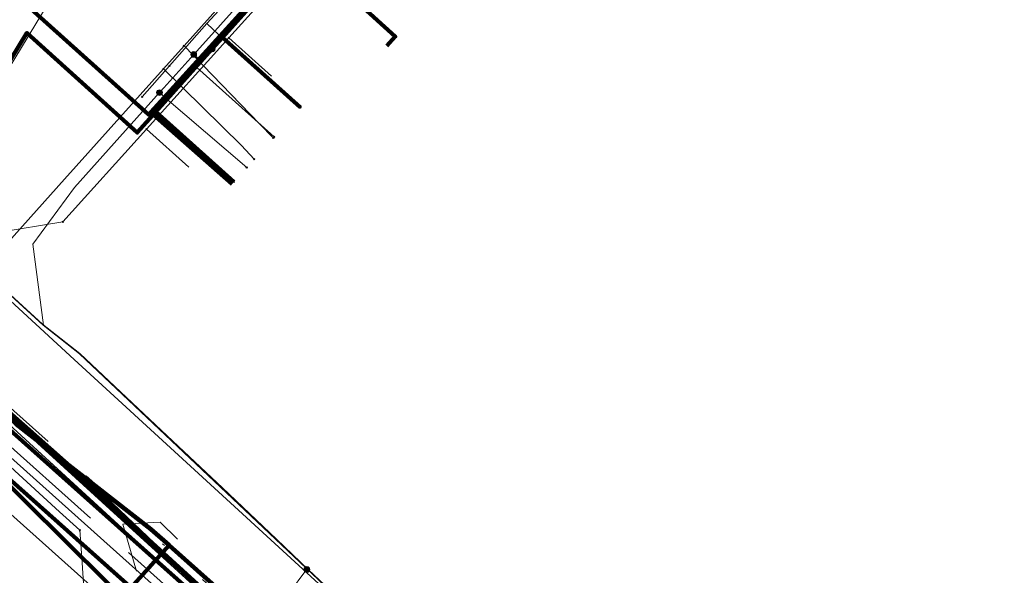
# Model space of a CAD drawing. Header units: metres. Extents: x 98902 to 136161, y 449037 to 499677.
# Tile 66 of 200: x 113127 to 113165, y 483510 to 483532. Entities that reach past the tile are written whole.
import ezdxf
from ezdxf.lldxf.tags import DXFTag

# ---------------------------------------------------------------- set-up
doc = ezdxf.new("R2010")
doc.units = ezdxf.units.M
doc.linetypes.add('RI-OVERIG', pattern=[17, 5, -2, 2, -2, 0, -2, 2, -2])
for name, color, linetype, lineweight in [('B-WE-KL-DATA-G', 90, 'KL-DATA-N', 18), ('B-WE-KL-DATA_DUCT-G', 90, 'Continuous', 100), ('B-WE-KL-DATA_HULPSTUK-S', 90, 'Continuous', 25), ('B-WE-KL-DATA_KABELBED-G', 90, 'Continuous', 100), ('B-WE-KL-ET_LS-G', 190, 'KL-LS-N', 18), ('B-WE-KL-ET_LS_HULPSTUK-S', 190, 'Continuous', 25), ('B-WE-KL-ET_MS-G', 130, 'KL-MS-N', 18), ('B-WE-KL-ET_MS_MANTELBUIS-G', 130, 'Continuous', 100), ('B-WE-KL-GAS_LD-G', 50, 'KL-GAS-LD-N', 18), ('B-WE-KL-GAS_LD_HULPSTUK-S', 50, 'Continuous', 25), ('B-WE-KL-WATER-G', 170, 'KL-WATER-N', 18), ('B-WE-KL-WATER_HULPSTUK-S', 170, 'Continuous', 25), ('B-WE-RI-VRIJVERVAL-G', 210, 'RI-OVERIG', 18)]:
    doc.layers.add(name, color=color, linetype=linetype, lineweight=lineweight)
doc.styles.add('NLCS-ISO', font='NLCS-ISO.ttf')
doc.styles.get("Standard").update_dxf_attribs({"font": 'arial.ttf'})
tags = doc.linetypes.add('KL-DATA-N', pattern='A,4,-1,[101,NLCS.SHX,S=0.5,R=0,X=0,Y=0],-1,4,-1,["D",Standard,S=1,R=0,X=-0.25,Y=-0.5],-1.5', length=12.5).pattern_tags.tags
tags[18] = DXFTag(74, 10)
tags = doc.linetypes.add('KL-GAS-LD-N', pattern='A,4,-1,[69,NLCS.SHX,S=0.5,R=0,X=0,Y=0],-1,4,-1,["L",Standard,S=1,R=0,X=0.25,Y=-0.5],-2', length=13).pattern_tags.tags
tags[18] = DXFTag(74, 10)
tags = doc.linetypes.add('KL-LS-N', pattern='A,4,-1,[103,NLCS.SHX,S=0.75,R=0,X=0,Y=0],-1,4,-1,["L",Standard,S=1,R=0,X=0,Y=-0.5],-2', length=13).pattern_tags.tags
tags[18] = DXFTag(74, 10)
tags = doc.linetypes.add('KL-MS-N', pattern='A,4,-1,[103,NLCS.SHX,S=0.75,R=0,X=0,Y=0],-1,4,-1,["M",Standard,S=1,R=0,X=0,Y=-0.5],-2', length=13).pattern_tags.tags
tags[18] = DXFTag(74, 10)
doc.linetypes.add('KL-WATER-N', pattern='A,7,-0.5,[168,NLCS.SHX,S=0.75,R=0,X=0.75,Y=0],-2', length=9.5)

# ---------------------------------------------------------------- blocks, each defined once
blk = doc.blocks.new('SKL-WTB_HULP_OVERIG-SO')
at = {"color": 0, "linetype": 'ByBlock', "lineweight": 18}
for points in [[(-0.14, 0.14), (0.14, -0.14)], [(0.14, 0.14), (-0.14, -0.14)]]:
    blk.add_lwpolyline(points, dxfattribs=at)
at = {"color": 0, "linetype": 'ByBlock', "lineweight": 18, "style": 'NLCS-ISO', "flags": 1}
for tag, p in [('TYPE', (1.5, 0)), ('LABEL', (1.5, -1.5)), ('OMSCHRIJVING', (1.5, -3))]:
    blk.add_attdef(tag, p, '', height=1, dxfattribs=at)
blk = doc.blocks.new('SKL-WTB_HULP_MOF-SO')
at = {"linetype": 'ByBlock', "lineweight": 18}
h = blk.add_hatch(color=0, dxfattribs=at)
h.dxf.hatch_style = 1
h.paths.add_polyline_path([(-0.5625, 0, 1), (0.5625, 0, 1)])
at = {"color": 0, "linetype": 'ByBlock', "lineweight": 18}
blk.add_circle((0, 0), 0.5625, dxfattribs=at)
at = {"color": 0, "linetype": 'ByBlock', "lineweight": 18, "style": 'NLCS-ISO', "flags": 1}
for tag, p in [('TYPE', (1.5, 0)), ('LABEL', (1.5, -1.5)), ('OMSCHRIJVING', (1.5, -3))]:
    blk.add_attdef(tag, p, '', height=1, dxfattribs=at)

msp = doc.modelspace()

# ---------------------------------------------------------------- linework, layer by layer
at = {"layer": 'B-WE-KL-DATA-G', "flags": 128}
for points in [[(113020.495, 483574.058), (113023.083, 483572.491), (113039.202, 483562.734), (113045.091, 483559.169), (113054.615, 483553.405), (113055.01, 483553.148), (113070.018, 483543.394), (113077.984, 483538.825), (113089.595, 483531.338), (113092.654, 483529.164), (113094.258, 483527.907), (113094.78, 483527.218), (113096.462, 483524.994), (113097.153, 483523.313), (113097.398, 483522.191), (113112.432, 483512.894), (113112.818, 483512.852), (113113.352, 483512.919), (113114.12, 483513.319), (113117.489, 483518.93), (113119.629, 483522.32), (113125.167, 483531.078), (113126.323, 483532.524), (113131.574, 483527.794), (113131.664, 483527.889), (113137.458, 483534.283), (113140.525, 483537.707), (113149.418, 483547.607), (113152.535, 483551.076), (113154.859, 483553.663), (113161.307, 483560.842), (113164.565, 483564.468), (113173.317, 483574.212), (113176.649, 483577.92), (113182.269, 483584.177), (113193.193, 483596.494), (113201.302, 483605.792), (113202.698, 483606.804), (113204.772, 483606.847), (113207.932, 483603.95), (113212.574, 483599.813), (113219.763, 483593.407), (113221.555, 483591.81), (113226.045, 483587.81), (113230.536, 483583.808), (113236.068, 483578.845), (113238.644, 483576.512), (113239.377, 483575.848), (113239.245, 483575.7)], [(113020.432, 483573.982), (113031.658, 483566.995), (113078.845, 483538.792), (113089.848, 483532.216), (113092.564, 483530.306), (113094.655, 483528.069), (113096.405, 483524.762), (113096.939, 483521.455), (113096.89, 483518.843), (113109.036, 483512.527), (113112.87, 483510.063), (113119.857, 483521.564), (113138.482, 483504.803), (113162.747, 483483.105), (113158.238, 483478.074), (113170.674, 483466.928), (113202.517, 483438.355), (113223.332, 483420.253), (113297.237, 483354.025), (113300.048, 483353.792), (113358.552, 483301.314), (113359.602, 483296.803), (113357.13, 483294.061), (113365.216, 483286.732), (113367.912, 483284.289), (113371.537, 483288.338), (113389.927, 483271.882), (113422.275, 483243.381), (113452.111, 483216.258), (113449.253, 483213.084), (113455.3, 483207.641), (113457.177, 483209.669), (113461.69, 483205.633), (113492.702, 483178.76), (113497.063, 483174.789), (113501.879, 483172.163), (113504.847, 483173.605), (113507.331, 483172.914)], [(113020.495, 483574.058), (113023.083, 483572.491), (113039.202, 483562.734), (113045.091, 483559.169), (113054.615, 483553.405), (113055.01, 483553.148), (113070.018, 483543.394), (113077.984, 483538.825), (113089.595, 483531.338), (113092.654, 483529.164), (113094.258, 483527.907), (113094.78, 483527.218), (113096.462, 483524.994), (113097.153, 483523.313), (113097.398, 483522.191), (113112.432, 483512.894), (113112.818, 483512.852), (113113.352, 483512.919), (113114.12, 483513.319), (113117.489, 483518.93), (113119.629, 483522.32), (113126.397, 483515.679), (113131.669, 483511.573), (113132.376, 483510.945), (113135.74, 483507.956), (113145.08, 483499.615), (113148.286, 483496.751), (113163.067, 483483.73), (113165.323, 483486.208), (113183.685, 483469.279), (113211.018, 483444.714), (113220.892, 483435.995), (113257.706, 483403.094), (113269.338, 483392.676), (113280.69, 483382.342), (113306.494, 483359.722), (113319.051, 483348.187), (113319.562, 483347.731), (113333.722, 483335.082), (113333.523, 483334.858)], [(113020.495, 483574.058), (113023.083, 483572.491), (113039.202, 483562.734), (113045.091, 483559.169), (113054.615, 483553.405), (113055.01, 483553.148), (113070.018, 483543.394), (113077.984, 483538.825), (113089.595, 483531.338), (113092.654, 483529.164), (113094.258, 483527.907), (113094.78, 483527.218), (113096.462, 483524.994), (113097.153, 483523.313), (113097.398, 483522.191), (113112.432, 483512.894), (113112.818, 483512.852), (113113.352, 483512.919), (113114.12, 483513.319), (113117.489, 483518.93), (113119.629, 483522.32), (113126.397, 483515.679), (113131.669, 483511.573), (113132.376, 483510.945), (113135.74, 483507.956), (113145.08, 483499.615), (113148.286, 483496.751), (113163.067, 483483.73), (113165.323, 483486.208), (113171.499, 483492.992), (113173.518, 483495.21), (113183.246, 483505.946), (113188.982, 483512.288), (113192.11, 483515.747), (113196.678, 483520.799), (113201.047, 483525.634), (113201.441, 483526.075), (113207.336, 483532.666), (113212.894, 483538.88), (113216.151, 483542.521), (113225.099, 483552.505), (113242.631, 483571.349), (113243.414, 483572.191), (113251.678, 483564.703), (113256.382, 483560.433), (113260.819, 483556.525), (113266.246, 483551.745), (113269.849, 483548.57), (113272.817, 483545.955), (113274.387, 483544.572), (113278.903, 483540.595), (113282.294, 483537.607), (113284.421, 483535.556), (113297.79, 483522.662), (113299.278, 483521.603), (113293.106, 483514.683), (113293.093, 483514.669), (113289.66, 483510.836), (113289.882, 483510.638), (113289.993, 483510.539), (113290.104, 483510.439)], [(113154.625, 483553.852), (113154.859, 483553.663), (113152.535, 483551.076), (113149.418, 483547.607), (113140.525, 483537.707), (113137.458, 483534.283), (113131.664, 483527.889), (113134.843, 483525.091)], [(113140.897, 483530.481), (113141.228, 483530.844), (113137.458, 483534.283), (113140.525, 483537.707), (113149.418, 483547.607), (113152.535, 483551.076), (113154.859, 483553.663), (113154.625, 483553.852)], [(113133.857, 483531.359), (113140.132, 483538.166)], [(113132.397, 483529.705), (113133.857, 483531.359)], [(113133.857, 483531.359), (113134.788, 483530.471)], [(113131.323, 483528.488), (113132.397, 483529.705)], [(113119.629, 483522.32), (113126.397, 483515.679), (113131.669, 483511.573), (113132.376, 483510.945)], [(113158.185, 483478.813), (113158.414, 483478.62), (113158.5, 483478.714), (113163.067, 483483.73), (113148.286, 483496.751), (113145.08, 483499.615), (113135.74, 483507.956), (113132.376, 483510.945), (113124.194, 483501.853)], [(113132.376, 483510.945), (113135.74, 483507.956)]]:
    msp.add_lwpolyline(points, dxfattribs=at)
at = {"layer": 'B-WE-KL-DATA_DUCT-G', "flags": 128}
msp.add_lwpolyline([(113126.397, 483515.679), (113131.669, 483511.573), (113150.28, 483494.956), (113163.067, 483483.73), (113158.5, 483478.714), (113203.075, 483438.793), (113223.354, 483420.234), (113264.347, 483383.498), (113296.962, 483354.674), (113299.097, 483354.502), (113310.226, 483345.045), (113333.398, 483323.528), (113358.561, 483301.386), (113359.753, 483297.135), (113357.127, 483294.135), (113367.946, 483284.324), (113371.64, 483288.398), (113389.894, 483271.845), (113400.789, 483262.62)], dxfattribs=at)
at = {"layer": 'B-WE-KL-DATA_KABELBED-G', "flags": 128}
for points in [[(113120.426, 483520.549), (113120.426, 483520.55), (113121.021, 483521.445), (113126.815, 483530.991), (113127.909, 483530.004), (113131.131, 483527.091), (113131.857, 483527.9), (113133.167, 483529.36), (113134.067, 483530.363), (113134.467, 483530.808), (113144.471, 483541.957), (113144.678, 483542.188), (113146.078, 483543.748), (113155.883, 483554.675), (113156.09, 483554.906), (113158.091, 483557.136), (113167.697, 483567.84), (113168.103, 483568.293), (113170.104, 483570.523), (113179.916, 483581.457), (113183.003, 483584.897)], [(113131.664, 483527.889), (113137.458, 483534.283)], [(113140.897, 483530.481), (113141.228, 483530.844), (113137.458, 483534.283)], [(113119.629, 483522.32), (113125.167, 483531.078), (113126.323, 483532.524), (113131.574, 483527.794), (113131.664, 483527.889)], [(113134.067, 483530.363), (113134.467, 483530.808), (113137.515, 483528.068)], [(113134.067, 483530.363), (113133.167, 483529.36), (113131.857, 483527.9), (113134.91, 483525.165)], [(113134.843, 483525.091), (113131.664, 483527.889)], [(113119.629, 483522.32), (113126.397, 483515.679), (113131.669, 483511.573), (113132.376, 483510.945)], [(113145.194, 483496.524), (113144.552, 483497.097), (113133.256, 483507.174), (113132.603, 483507.757), (113131.925, 483508.362), (113126.092, 483513.566), (113120.043, 483518.961), (113119.351, 483518.184), (113118.174, 483516.861), (113117.397, 483515.988), (113115.911, 483514.318), (113113.529, 483511.642), (113113.512, 483511.623), (113113.39, 483511.486), (113112.011, 483512.315), (113109.275, 483513.96), (113099.598, 483519.498), (113098.223, 483520.319), (113097.701, 483520.651), (113097.927, 483521.046)], [(113151.686, 483492.014), (113140.777, 483502.409), (113129.321, 483513.325), (113120.819, 483520.838), (113120.552, 483520.437), (113118.964, 483518.048), (113118.174, 483516.861), (113116.33, 483514.089), (113114.367, 483511.137), (113114.231, 483511.219), (113113.529, 483511.642), (113112.118, 483512.493), (113111.086, 483513.116), (113109.853, 483513.859), (113109.782, 483513.902), (113100.275, 483519.631), (113097.927, 483521.046)], [(113120.426, 483520.55), (113120.426, 483520.55), (113120.552, 483520.437), (113128.952, 483512.951), (113140.777, 483502.409), (113143.479, 483500), (113151.959, 483492.44), (113162.442, 483483.07), (113161.722, 483482.266), (113160.574, 483480.984), (113160.117, 483480.474), (113159.88, 483480.209), (113158.796, 483478.999), (113158.036, 483478.152)], [(113160.263, 483479.536), (113159.88, 483480.209), (113159.723, 483480.485), (113155.99, 483483.743), (113144.927, 483494.683), (113143.58, 483496.015), (113139.551, 483500), (113132.806, 483506.671), (113131.535, 483507.928), (113125.129, 483514.263)], [(113124.194, 483501.853), (113132.376, 483510.945)], [(113132.376, 483510.945), (113135.74, 483507.956)]]:
    msp.add_lwpolyline(points, dxfattribs=at)
at = {"layer": 'B-WE-KL-ET_LS-G', "flags": 128}
for points in [[(113184.58, 483587.4), (113183.89, 483586.64), (113182, 483584.56), (113181.817, 483584.36), (113179.95, 483582.32), (113179.925, 483582.293), (113176.83, 483578.9), (113176.6, 483578.64), (113174.98, 483576.81), (113172.61, 483574.14), (113169.339, 483570.445), (113168.015, 483568.949), (113167.91, 483568.83), (113161.39, 483561.48), (113157.616, 483557.221), (113156.95, 483556.47), (113156.186, 483555.801), (113155.35, 483555.07), (113153.81, 483553.72), (113149.38, 483548.64), (113145.041, 483543.656), (113143.985, 483542.444), (113143.59, 483541.99), (113140.51, 483538.45), (113137.97, 483535.34), (113137.63, 483534.93), (113133.342, 483530.147), (113132.17, 483528.84), (113132.001, 483528.652), (113128.67, 483524.94), (113127.05, 483522.72), (113127.46, 483519.56), (113128.88, 483518.44), (113142.298, 483505.748), (113142.452, 483505.593)], [(113091.3, 483549.08), (113091.585, 483548.925), (113100.79, 483543.94), (113100.79, 483543.93), (113102.27, 483543.14), (113104.36, 483542.4), (113105.45, 483542.29), (113105.45, 483542.28), (113106.32, 483542.21), (113108.28, 483542.09), (113108.28, 483542.08), (113108.5, 483542.08), (113110.55, 483542.34), (113110.67, 483542.37), (113112.69, 483542.97), (113113.51, 483543.22), (113116.08, 483544.52), (113117.6, 483545.82), (113118.6, 483547.17), (113120.34, 483549.81), (113120.69, 483549.86), (113121.11, 483549.61), (113129.08, 483545.01), (113129.83, 483544.57), (113130.51, 483543.9), (113130.95, 483542.62), (113131.04, 483541.43), (113130.95, 483540.65), (113130.56, 483539.79), (113119.35, 483521.98), (113119.34, 483521.73), (113126.27, 483515.53), (113137.18, 483505.53), (113139.95, 483503), (113141.895, 483501.331), (113142.03, 483501.21), (113143.02, 483500.35), (113145.233, 483502.868)], [(113133.342, 483530.147), (113133.528, 483529.98), (113133.328, 483529.757), (113136.487, 483526.922)], [(113132.001, 483528.652), (113132.187, 483528.485), (113135.413, 483525.727)], [(113142.426, 483506.021), (113142.066, 483505.993), (113140.335, 483507.633), (113139.124, 483508.776), (113137.838, 483509.99), (113136.576, 483511.18), (113134.462, 483513.195), (113132.305, 483515.229), (113128.89, 483518.449), (113127.43, 483519.6), (113120.997, 483525.481), (113120.785, 483525.564), (113120.473, 483525.427), (113117.736, 483520.542), (113116.683, 483518.657), (113116.504, 483518.263), (113116.5, 483518.26)], [(113117.15, 483519.42), (113117.15, 483519.44), (113120.49, 483525.42), (113120.78, 483525.55), (113120.98, 483525.48), (113127.45, 483519.55), (113128.87, 483518.43), (113142.288, 483505.742), (113142.549, 483505.775)], [(113304.196, 483363.185), (113296.218, 483354.309), (113278.75, 483369.988), (113274.577, 483373.726), (113274.336, 483373.942), (113274.059, 483374.091), (113273.75, 483374.066), (113272.864, 483373.778), (113257.016, 483388.014), (113236.14, 483406.767), (113216.951, 483424.003), (113209.269, 483430.903), (113182.791, 483454.615), (113164.093, 483471.36), (113158.543, 483476.331), (113162.859, 483481.163), (113162.94, 483481.401), (113162.836, 483481.586), (113130.074, 483510.902), (113119.524, 483520.342), (113119.114, 483520.502), (113118.764, 483520.23), (113117.284, 483517.813), (113109.094, 483504.441), (113108.972, 483504.205)], [(113069.762, 483439.202), (113077.62, 483452.63), (113081.82, 483459.43), (113088.13, 483466.85), (113090.68, 483471.36), (113095.042, 483479.07), (113117.95, 483519.56), (113118.14, 483519.58), (113123.31, 483518.2), (113126.27, 483515.52), (113132.85, 483509.49), (113133.652, 483508.752), (113137.18, 483505.53), (113137.18, 483505.52), (113139.95, 483503), (113142.03, 483501.21), (113142.03, 483501.2), (113142.04, 483501.2), (113144.931, 483503.096)], [(113131.102, 483509.929), (113130.571, 483511.774), (113132.033, 483511.853), (113132.703, 483511.186)], [(113137.77, 483510), (113137.77, 483510.01), (113137.05, 483509.04), (113137.04, 483509.03)]]:
    msp.add_lwpolyline(points, dxfattribs=at)
at = {"layer": 'B-WE-KL-ET_MS-G', "flags": 128}
for points in [[(113162.3, 483589.28), (113153.6, 483575.04), (113131.91, 483539.52), (113131.53, 483538.9), (113128.02, 483532.78), (113125.17, 483528.07), (113123.36, 483525.06), (113122.694, 483523.958)], [(113146.178, 483508.965), (113146.056, 483508.82), (113145.99, 483508.661), (113145.976, 483508.533), (113145.989, 483508.219), (113146.062, 483507.694), (113146.294, 483506.906), (113146.323, 483506.684), (113146.299, 483506.547), (113146.225, 483506.387), (113145.98, 483506.063), (113144.674, 483504.675), (113143.253, 483502.975), (113142.87, 483502.613), (113142.574, 483502.385), (113142.392, 483502.28), (113142.211, 483502.22), (113142.022, 483502.205), (113141.815, 483502.233), (113141.581, 483502.295), (113141.196, 483502.441), (113140.939, 483502.567), (113140.693, 483502.714), (113140.35, 483502.984), (113140.029, 483503.265), (113124.239, 483517.649), (113122.596, 483519.199), (113122.194, 483519.605), (113121.894, 483519.934), (113121.691, 483520.202), (113121.619, 483520.322), (113121.524, 483520.548), (113121.496, 483520.659), (113121.47, 483520.889), (113121.505, 483521.277), (113121.635, 483521.747), (113121.778, 483522.129), (113121.947, 483522.516), (113122.428, 483523.486), (113122.694, 483523.958)], [(113146.104, 483509.032), (113145.972, 483508.874), (113145.906, 483508.734), (113145.877, 483508.582), (113145.881, 483508.366), (113145.902, 483508.066), (113145.964, 483507.672), (113146.197, 483506.882), (113146.222, 483506.688), (113146.203, 483506.577), (113146.138, 483506.438), (113145.905, 483506.129), (113144.599, 483504.742), (113143.259, 483503.129), (113142.904, 483502.776), (113142.518, 483502.468), (113142.35, 483502.371), (113142.191, 483502.318), (113142.025, 483502.305), (113141.835, 483502.331), (113141.611, 483502.39), (113141.236, 483502.533), (113140.986, 483502.655), (113140.749, 483502.796), (113140.415, 483503.06), (113140.095, 483503.34), (113124.307, 483517.722), (113122.667, 483519.271), (113122.266, 483519.674), (113121.971, 483519.999), (113121.775, 483520.257), (113121.707, 483520.37), (113121.62, 483520.577), (113121.57, 483520.892), (113121.604, 483521.259), (113121.677, 483521.55), (113121.871, 483522.092), (113122.694, 483523.958)], [(113146.03, 483509.099), (113145.888, 483508.928), (113145.811, 483508.765), (113145.777, 483508.588), (113145.781, 483508.362), (113145.802, 483508.055), (113145.866, 483507.651), (113146.1, 483506.859), (113146.122, 483506.691), (113146.108, 483506.607), (113146.052, 483506.489), (113145.829, 483506.194), (113144.524, 483504.808), (113143.185, 483503.195), (113142.837, 483502.85), (113142.463, 483502.551), (113142.308, 483502.462), (113142.171, 483502.416), (113142.029, 483502.405), (113141.856, 483502.428), (113141.523, 483502.526), (113141.277, 483502.624), (113141.033, 483502.743), (113140.806, 483502.879), (113140.479, 483503.136), (113140.161, 483503.415), (113124.375, 483517.795), (113122.737, 483519.342), (113122.338, 483519.743), (113122.048, 483520.063), (113121.859, 483520.312), (113121.796, 483520.417), (113121.715, 483520.607), (113121.67, 483520.895), (113121.702, 483521.24), (113121.773, 483521.522), (113121.887, 483521.859), (113122.334, 483522.938), (113122.694, 483523.958)]]:
    msp.add_lwpolyline(points, dxfattribs=at)
at = {"layer": 'B-WE-KL-ET_MS_MANTELBUIS-G', "flags": 128}
msp.add_lwpolyline([(113124.307, 483517.722), (113140.095, 483503.34)], dxfattribs=at)
at = {"layer": 'B-WE-KL-GAS_LD-G', "flags": 128}
for points in [[(113138.846, 483537.051), (113132.962, 483530.488), (113132.156, 483529.588), (113128.284, 483525.269), (113124.984, 483521.588), (113128.667, 483518.21), (113151.58, 483497.198)], [(113132.962, 483530.488), (113135.914, 483527.438), (113136.455, 483526.887)], [(113132.156, 483529.588), (113135.208, 483526.582), (113135.705, 483526.052)], [(113151.58, 483497.198), (113147.708, 483492.976), (113146.44, 483494.106), (113142.773, 483497.372), (113133.682, 483505.468), (113130.027, 483508.723), (113125.426, 483512.821), (113124.679, 483513.486)]]:
    msp.add_lwpolyline(points, dxfattribs=at)
at = {"layer": 'B-WE-KL-WATER-G', "flags": 128}
for points in [[(113202.837, 483606.801), (113202.714, 483606.664), (113182.686, 483584.384), (113181.192, 483582.723), (113179.411, 483580.739), (113170.67, 483570.998), (113167.465, 483567.428), (113163.667, 483563.196), (113158.679, 483557.611), (113155.465, 483554.009), (113146.632, 483544.115), (113143.497, 483540.604), (113138.238, 483534.713), (113137.325, 483533.695), (113134.713, 483530.799), (113131.491, 483527.226), (113128.22, 483523.599), (113125.665, 483523.178), (113122.56, 483524.508), (113122.24, 483524.645)], [(113134.713, 483530.799), (113136.39, 483529.294)], [(113131.491, 483527.226), (113133.149, 483525.741)], [(113119.318, 483519.909), (113119.48, 483519.81), (113120.572, 483519.144), (113128.087, 483512.258), (113128.885, 483511.53), (113128.96, 483510.45), (113129.084, 483508.666), (113130.152, 483507.548)]]:
    msp.add_lwpolyline(points, dxfattribs=at)
at = {"layer": 'B-WE-RI-VRIJVERVAL-G', "flags": 128}
for points in [[(113166.33, 483481.4), (113163.13, 483483.31), (113121.51, 483520.48), (113113.18, 483529.47)], [(113112.83, 483526.74), (113165.58, 483479.52)]]:
    msp.add_lwpolyline(points, dxfattribs=at)

# ---------------------------------------------------------------- block references
at = {"layer": 'B-WE-KL-DATA_HULPSTUK-S', "xscale": 0.2, "yscale": 0.2, "zscale": 0.2}
for name, p in [('SKL-WTB_HULP_MOF-SO', (113134.067, 483530.363)), ('SKL-WTB_HULP_OVERIG-SO', (113134.067, 483530.363)), ('SKL-WTB_HULP_OVERIG-SO', (113134.067, 483530.363)), ('SKL-WTB_HULP_OVERIG-SO', (113132.397, 483529.705)), ('SKL-WTB_HULP_OVERIG-SO', (113131.323, 483528.487)), ('SKL-WTB_HULP_OVERIG-SO', (113137.515, 483528.068)), ('SKL-WTB_HULP_OVERIG-SO', (113134.91, 483525.165))]:
    msp.add_blockref(name, p, dxfattribs=at)
at = {"layer": 'B-WE-KL-ET_LS_HULPSTUK-S', "xscale": 0.2, "yscale": 0.2, "zscale": 0.2}
for name, p in [('SKL-WTB_HULP_MOF-SO', (113133.342, 483530.147)), ('SKL-WTB_HULP_MOF-SO', (113132.001, 483528.652)), ('SKL-WTB_HULP_OVERIG-SO', (113136.487, 483526.922)), ('SKL-WTB_HULP_OVERIG-SO', (113135.413, 483525.727)), ('SKL-WTB_HULP_MOF-SO', (113137.77, 483510))]:
    msp.add_blockref(name, p, dxfattribs=at)
at = {"layer": 'B-WE-KL-GAS_LD_HULPSTUK-S', "xscale": 0.2, "yscale": 0.2, "zscale": 0.2}
for p in [(113132.962, 483530.488), (113132.156, 483529.588), (113136.455, 483526.887), (113135.705, 483526.052)]:
    msp.add_blockref('SKL-WTB_HULP_OVERIG-SO', p, dxfattribs=at)
at = {"layer": 'B-WE-KL-WATER_HULPSTUK-S', "xscale": 0.2, "yscale": 0.2, "zscale": 0.2}
for p in [(113134.713, 483530.799), (113131.491, 483527.226), (113128.22, 483523.599), (113128.885, 483511.53)]:
    msp.add_blockref('SKL-WTB_HULP_OVERIG-SO', p, dxfattribs=at)

doc.saveas('drawing.dxf')
